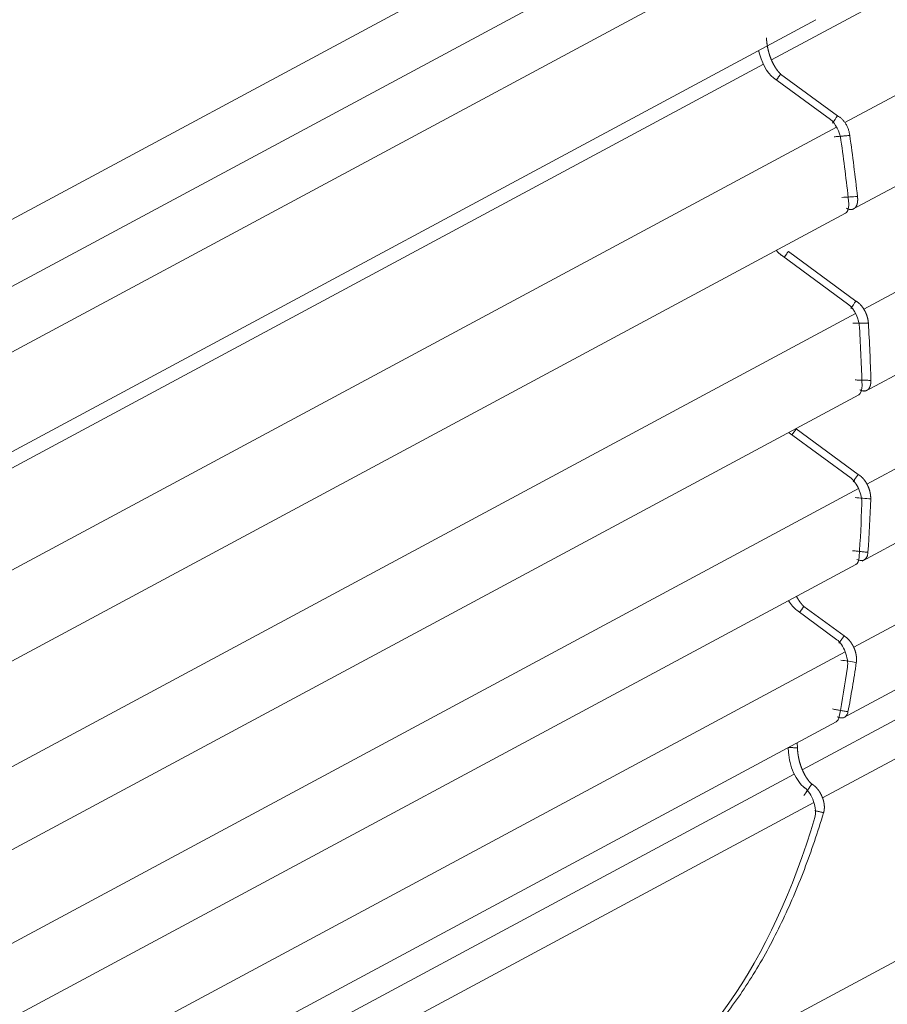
# Model space of a CAD drawing. Header units: millimetres. Extents: x 25069 to 61396, y 8621 to 21558.
# Tile 92 of 256: x 29393 to 29441, y 15512 to 15566. Entities that reach past the tile are written whole.
import ezdxf

# ---------------------------------------------------------------- set-up
doc = ezdxf.new("R2010")
doc.units = ezdxf.units.MM
doc.layers.add('9', color=7, linetype='Continuous')

msp = doc.modelspace()

# ---------------------------------------------------------------- linework, layer by layer
at = {"layer": '9', "color": 7, "linetype": 'Continuous', "lineweight": 13}
for p, q in [((29434.234, 15563.358), (29477.18, 15586.421)), ((29438.242, 15559.945), (29479.774, 15582.249)), ((29433.372, 15572.801), (29359.637, 15533.205)), ((29439.276, 15549.768), (29481.241, 15572.304)), ((29367.313, 15533.744), (29435.835, 15570.541)), ((29433.794, 15563.122), (29359.649, 15523.306)), ((29439.446, 15540.228), (29481.362, 15562.737)), ((29369.781, 15523.182), (29437.787, 15559.701)), ((29438.724, 15531.326), (29480.317, 15553.662)), ((29371.026, 15513.118), (29438.825, 15549.526)), ((29435.92, 15524.64), (29478.42, 15547.462)), ((29437.022, 15523.114), (29477.544, 15544.874)), ((29371.392, 15503.682), (29438.988, 15539.981)), ((29370.321, 15494.594), (29438.258, 15531.076)), ((29362.915, 15485.435), (29435.481, 15524.404)), ((29368.008, 15486.052), (29436.549, 15522.859))]:
    msp.add_line(p, q, dxfattribs=at)
at = {"layer": '9', "color": 7, "linetype": 'Continuous', "lineweight": 18}
for p, q in [((29438.644, 15555.197), (29480.359, 15577.598)), ((29365.013, 15539.754), (29434.059, 15576.832)), ((29439.371, 15545.302), (29481.18, 15567.754)), ((29368.347, 15528.871), (29436.658, 15565.555)), ((29437.46, 15560.105), (29434.353, 15562.386)), ((29434.737, 15562.592), (29437.844, 15560.311)), ((29439.181, 15536.03), (29480.828, 15558.394)), ((29370.367, 15518.531), (29438.274, 15554.998)), ((29438.46, 15550.001), (29434.775, 15552.706)), ((29435.158, 15552.912), (29438.844, 15550.207)), ((29438.147, 15527.467), (29479.251, 15549.54)), ((29371.187, 15508.687), (29438.994, 15545.1)), ((29438.584, 15540.54), (29435.196, 15543.027)), ((29435.58, 15543.233), (29438.968, 15540.746)), ((29370.835, 15499.327), (29438.837, 15535.845)), ((29437.811, 15531.737), (29435.618, 15533.347)), ((29436.002, 15533.553), (29438.195, 15531.944)), ((29369.258, 15490.473), (29437.765, 15527.262)), ((29435.167, 15525.586), (29435.155, 15525.861)), ((29435.638, 15526.12), (29435.65, 15525.845)), ((29436.056, 15523.656), (29436.04, 15523.668)), ((29425.623, 15505.95), (29454.402, 15521.404))]:
    msp.add_line(p, q, dxfattribs=at)
for centre, major_axis, start_param, end_param in [((29434.295, 15563.706), (-0.496, 1.432), 1.295647, 2.559917), ((29437.498, 15559.225), (-0.331, 0.954), 4.3004, 5.701509), ((29397.534, 15577.698), (-25.3, 73.017), 4.253538, 4.3004), ((29437.913, 15555.939), (-0.331, 0.954), 3.21437, 4.253538), ((29434.717, 15554.026), (-0.496, 1.432), 2.226908, 2.559917), ((29438.499, 15549.121), (-0.331, 0.954), 4.153894, 5.701509), ((29397.534, 15577.698), (-25.3, 73.017), 4.107532, 4.153894), ((29438.633, 15546.041), (-0.331, 0.954), 3.214364, 4.107532), ((29438.622, 15539.66), (-0.331, 0.954), 4.007888, 5.701509), ((29397.534, 15577.698), (-25.3, 73.017), 3.961026, 4.007888), ((29438.476, 15536.786), (-0.331, 0.954), 3.214365, 3.961026), ((29435.561, 15534.667), (-0.496, 1.432), 1.992172, 2.559917), ((29437.849, 15530.858), (-0.331, 0.954), 3.859176, 5.701509), ((29397.534, 15577.698), (-25.3, 73.017), 3.81071, 3.859176), ((29437.404, 15528.203), (-0.331, 0.954), 3.214356, 3.81071), ((29435.982, 15524.987), (-0.496, 1.432), 0.98912, 2.559917), ((29436.094, 15522.776), (-0.331, 0.954), 3.703971, 5.701509), ((29397.534, 15577.698), (-25.3, 73.017), 3.214351, 3.703971)]:
    msp.add_ellipse(centre, major_axis=major_axis, ratio=0.453804, start_param=start_param, end_param=end_param, dxfattribs=at)
for points, knots in [([(29433.963, 15564.564), (29433.963, 15564.558), (29433.964, 15564.548), (29433.965, 15564.533), (29433.966, 15564.517), (29433.967, 15564.501), (29433.968, 15564.484), (29433.969, 15564.468), (29433.97, 15564.451), (29433.972, 15564.434), (29433.973, 15564.417), (29433.975, 15564.399), (29433.976, 15564.382), (29433.978, 15564.364), (29433.98, 15564.346), (29433.982, 15564.327), (29433.984, 15564.309), (29433.987, 15564.29), (29433.989, 15564.271), (29433.992, 15564.252), (29433.994, 15564.232), (29433.997, 15564.213), (29434, 15564.193), (29434.003, 15564.173), (29434.006, 15564.153), (29434.01, 15564.132), (29434.013, 15564.112), (29434.017, 15564.091), (29434.021, 15564.07), (29434.025, 15564.049), (29434.029, 15564.027), (29434.034, 15564.006), (29434.038, 15563.984), (29434.043, 15563.962), (29434.048, 15563.94), (29434.053, 15563.918), (29434.058, 15563.896), (29434.064, 15563.874), (29434.069, 15563.851), (29434.075, 15563.829), (29434.081, 15563.806), (29434.087, 15563.783), (29434.094, 15563.76), (29434.1, 15563.737), (29434.107, 15563.714), (29434.114, 15563.69), (29434.121, 15563.667), (29434.129, 15563.643), (29434.136, 15563.62), (29434.144, 15563.596), (29434.152, 15563.573), (29434.16, 15563.549), (29434.169, 15563.525), (29434.178, 15563.502), (29434.186, 15563.478), (29434.195, 15563.454), (29434.205, 15563.43), (29434.214, 15563.407), (29434.224, 15563.383), (29434.234, 15563.359), (29434.244, 15563.336), (29434.254, 15563.312), (29434.265, 15563.288), (29434.276, 15563.265), (29434.287, 15563.242), (29434.298, 15563.218), (29434.309, 15563.195), (29434.321, 15563.172), (29434.332, 15563.149), (29434.344, 15563.126), (29434.356, 15563.104), (29434.369, 15563.081), (29434.381, 15563.059), (29434.394, 15563.037), (29434.407, 15563.015), (29434.42, 15562.993), (29434.433, 15562.971), (29434.446, 15562.95), (29434.46, 15562.929), (29434.473, 15562.908), (29434.487, 15562.888), (29434.501, 15562.867), (29434.515, 15562.847), (29434.529, 15562.828), (29434.543, 15562.808), (29434.558, 15562.789), (29434.572, 15562.771), (29434.587, 15562.752), (29434.602, 15562.734), (29434.616, 15562.717), (29434.631, 15562.7), (29434.646, 15562.683), (29434.661, 15562.666), (29434.676, 15562.651), (29434.691, 15562.635), (29434.706, 15562.62), (29434.721, 15562.606), (29434.732, 15562.596), (29434.737, 15562.592)], [0, 0, 0, 0, 0.007186, 0.014433, 0.021742, 0.029113, 0.036546, 0.044042, 0.0516, 0.059222, 0.066907, 0.074656, 0.082469, 0.090346, 0.098288, 0.106295, 0.114366, 0.122504, 0.130707, 0.138975, 0.14731, 0.155711, 0.164179, 0.172713, 0.181315, 0.189983, 0.198719, 0.207523, 0.216394, 0.225334, 0.234341, 0.243417, 0.252561, 0.261774, 0.271056, 0.280407, 0.289827, 0.299317, 0.308876, 0.318504, 0.328202, 0.337971, 0.347809, 0.357718, 0.367697, 0.377746, 0.387866, 0.398057, 0.408319, 0.418651, 0.429055, 0.43953, 0.450076, 0.460694, 0.471384, 0.482145, 0.492977, 0.503882, 0.514859, 0.525908, 0.537029, 0.548222, 0.559487, 0.570826, 0.582236, 0.59372, 0.605276, 0.616904, 0.628606, 0.640381, 0.652229, 0.66415, 0.676144, 0.688212, 0.700352, 0.712567, 0.724855, 0.737216, 0.749651, 0.76216, 0.774743, 0.787399, 0.80013, 0.812934, 0.825813, 0.838765, 0.851792, 0.864893, 0.878069, 0.891318, 0.904643, 0.918041, 0.931514, 0.945062, 0.958685, 0.972382, 0.986153, 1, 1, 1, 1]), ([(29437.844, 15560.311), (29437.883, 15560.292), (29437.922, 15560.268), (29437.999, 15560.212), (29438.038, 15560.179), (29438.112, 15560.107), (29438.148, 15560.068), (29438.217, 15559.982), (29438.25, 15559.936), (29438.31, 15559.839), (29438.339, 15559.789), (29438.39, 15559.684), (29438.412, 15559.629), (29438.451, 15559.519), (29438.468, 15559.463), (29438.494, 15559.351), (29438.503, 15559.294), (29438.509, 15559.239)], [0, 0, 0, 0, 0.125, 0.125, 0.25, 0.25, 0.375, 0.375, 0.5, 0.5, 0.625, 0.625, 0.75, 0.75, 0.875, 0.875, 1, 1, 1, 1]), ([(29438.93, 15555.91), (29438.93, 15555.907), (29438.931, 15555.902), (29438.932, 15555.893), (29438.933, 15555.885), (29438.934, 15555.876), (29438.935, 15555.868), (29438.936, 15555.859), (29438.936, 15555.85), (29438.937, 15555.842), (29438.938, 15555.833), (29438.938, 15555.825), (29438.939, 15555.816), (29438.939, 15555.807), (29438.94, 15555.798), (29438.94, 15555.79), (29438.94, 15555.781), (29438.941, 15555.772), (29438.941, 15555.764), (29438.941, 15555.755), (29438.941, 15555.746), (29438.941, 15555.737), (29438.941, 15555.728), (29438.941, 15555.72), (29438.941, 15555.711), (29438.94, 15555.702), (29438.94, 15555.693), (29438.939, 15555.685), (29438.939, 15555.676), (29438.938, 15555.667), (29438.938, 15555.658), (29438.937, 15555.65), (29438.936, 15555.641), (29438.935, 15555.632), (29438.934, 15555.624), (29438.933, 15555.615), (29438.932, 15555.606), (29438.931, 15555.598), (29438.93, 15555.589), (29438.928, 15555.581), (29438.927, 15555.572), (29438.925, 15555.564), (29438.924, 15555.555), (29438.922, 15555.547), (29438.92, 15555.539), (29438.918, 15555.53), (29438.916, 15555.522), (29438.914, 15555.514), (29438.912, 15555.505), (29438.909, 15555.497), (29438.907, 15555.489), (29438.904, 15555.481), (29438.902, 15555.473), (29438.899, 15555.465), (29438.896, 15555.458), (29438.893, 15555.45), (29438.89, 15555.442), (29438.887, 15555.434), (29438.884, 15555.427), (29438.881, 15555.419), (29438.877, 15555.412), (29438.874, 15555.405), (29438.87, 15555.397), (29438.866, 15555.39), (29438.862, 15555.383), (29438.858, 15555.376), (29438.854, 15555.369), (29438.85, 15555.362), (29438.846, 15555.356), (29438.841, 15555.349), (29438.837, 15555.342), (29438.832, 15555.336), (29438.827, 15555.33), (29438.822, 15555.324), (29438.817, 15555.318), (29438.812, 15555.312), (29438.807, 15555.306), (29438.802, 15555.3), (29438.796, 15555.295), (29438.791, 15555.289), (29438.785, 15555.284), (29438.779, 15555.279), (29438.773, 15555.274), (29438.767, 15555.269), (29438.761, 15555.264), (29438.755, 15555.259), (29438.748, 15555.255), (29438.742, 15555.251), (29438.735, 15555.247), (29438.729, 15555.243), (29438.722, 15555.239), (29438.715, 15555.235), (29438.708, 15555.232), (29438.701, 15555.228), (29438.693, 15555.225), (29438.686, 15555.222), (29438.678, 15555.219), (29438.671, 15555.217), (29438.663, 15555.214), (29438.655, 15555.212), (29438.647, 15555.21), (29438.639, 15555.208), (29438.631, 15555.207), (29438.623, 15555.205), (29438.615, 15555.204), (29438.606, 15555.203), (29438.598, 15555.202), (29438.589, 15555.201), (29438.58, 15555.201), (29438.571, 15555.201), (29438.562, 15555.201), (29438.553, 15555.201), (29438.544, 15555.201), (29438.535, 15555.202), (29438.526, 15555.203), (29438.516, 15555.204), (29438.507, 15555.205), (29438.497, 15555.207), (29438.488, 15555.209), (29438.478, 15555.211), (29438.468, 15555.213), (29438.458, 15555.216), (29438.448, 15555.218), (29438.438, 15555.221), (29438.428, 15555.225), (29438.418, 15555.228), (29438.408, 15555.232), (29438.398, 15555.236), (29438.387, 15555.24), (29438.377, 15555.245), (29438.366, 15555.25), (29438.356, 15555.255), (29438.345, 15555.26), (29438.338, 15555.264), (29438.335, 15555.266)], [0, 0, 0, 0, 0.00544, 0.010911, 0.016415, 0.021951, 0.027519, 0.033119, 0.038751, 0.044415, 0.050112, 0.055841, 0.061602, 0.067395, 0.073221, 0.079079, 0.084969, 0.090892, 0.096847, 0.102834, 0.108853, 0.114905, 0.12099, 0.127106, 0.133256, 0.139437, 0.145651, 0.151898, 0.158177, 0.164488, 0.170832, 0.177208, 0.183617, 0.190059, 0.196533, 0.20304, 0.209579, 0.216151, 0.222755, 0.229392, 0.236062, 0.242764, 0.249499, 0.256266, 0.263066, 0.269899, 0.276764, 0.283663, 0.290593, 0.297557, 0.304553, 0.311582, 0.318644, 0.325739, 0.332866, 0.340026, 0.347218, 0.354444, 0.361702, 0.368993, 0.376317, 0.383674, 0.391064, 0.398486, 0.405941, 0.413429, 0.42095, 0.428504, 0.43609, 0.44371, 0.451362, 0.459047, 0.466766, 0.474517, 0.482301, 0.490117, 0.497967, 0.50585, 0.513765, 0.521714, 0.529695, 0.53771, 0.545757, 0.553838, 0.561951, 0.570097, 0.578277, 0.586489, 0.594734, 0.603012, 0.611324, 0.619668, 0.628045, 0.636456, 0.644899, 0.653375, 0.661885, 0.670427, 0.679003, 0.687611, 0.696253, 0.704928, 0.713635, 0.722376, 0.73115, 0.739957, 0.748797, 0.75767, 0.766576, 0.775516, 0.784488, 0.793494, 0.802532, 0.811604, 0.820709, 0.829847, 0.839018, 0.848222, 0.85746, 0.86673, 0.876034, 0.885371, 0.894741, 0.904144, 0.91358, 0.92305, 0.932552, 0.942088, 0.951657, 0.961259, 0.970895, 0.980563, 0.990265, 1, 1, 1, 1]), ([(29438.844, 15550.207), (29438.85, 15550.204), (29438.861, 15550.198), (29438.878, 15550.187), (29438.895, 15550.177), (29438.912, 15550.166), (29438.929, 15550.154), (29438.945, 15550.142), (29438.962, 15550.13), (29438.978, 15550.117), (29438.994, 15550.103), (29439.01, 15550.09), (29439.026, 15550.075), (29439.042, 15550.061), (29439.057, 15550.046), (29439.073, 15550.031), (29439.088, 15550.015), (29439.102, 15549.999), (29439.117, 15549.983), (29439.131, 15549.967), (29439.145, 15549.95), (29439.159, 15549.933), (29439.173, 15549.916), (29439.186, 15549.899), (29439.199, 15549.881), (29439.212, 15549.864), (29439.225, 15549.846), (29439.237, 15549.828), (29439.249, 15549.81), (29439.261, 15549.792), (29439.272, 15549.774), (29439.284, 15549.755), (29439.295, 15549.737), (29439.305, 15549.718), (29439.316, 15549.7), (29439.326, 15549.681), (29439.335, 15549.662), (29439.345, 15549.644), (29439.354, 15549.625), (29439.363, 15549.607), (29439.372, 15549.588), (29439.38, 15549.57), (29439.388, 15549.551), (29439.396, 15549.533), (29439.404, 15549.514), (29439.411, 15549.496), (29439.418, 15549.478), (29439.425, 15549.46), (29439.432, 15549.442), (29439.438, 15549.424), (29439.444, 15549.406), (29439.45, 15549.388), (29439.455, 15549.371), (29439.46, 15549.353), (29439.466, 15549.336), (29439.47, 15549.319), (29439.475, 15549.302), (29439.479, 15549.285), (29439.483, 15549.268), (29439.487, 15549.252), (29439.491, 15549.236), (29439.494, 15549.22), (29439.498, 15549.204), (29439.501, 15549.188), (29439.504, 15549.172), (29439.506, 15549.157), (29439.509, 15549.142), (29439.511, 15549.127), (29439.513, 15549.112), (29439.515, 15549.098), (29439.517, 15549.083), (29439.518, 15549.069), (29439.52, 15549.055), (29439.521, 15549.042), (29439.522, 15549.028), (29439.523, 15549.015), (29439.524, 15549.006), (29439.524, 15549.002)], [0, 0, 0, 0, 0.017255, 0.034404, 0.051446, 0.068382, 0.085211, 0.101934, 0.11855, 0.13506, 0.151463, 0.16776, 0.183951, 0.200035, 0.216013, 0.231885, 0.24765, 0.263309, 0.278862, 0.294309, 0.309649, 0.324883, 0.340011, 0.355032, 0.369948, 0.384757, 0.399461, 0.414058, 0.428549, 0.442934, 0.457213, 0.471386, 0.485453, 0.499414, 0.51327, 0.527019, 0.540662, 0.5542, 0.567632, 0.580958, 0.594178, 0.607293, 0.620302, 0.633205, 0.646002, 0.658694, 0.671281, 0.683761, 0.696137, 0.708407, 0.720571, 0.73263, 0.744584, 0.756433, 0.768176, 0.779814, 0.791347, 0.802774, 0.814097, 0.825315, 0.836427, 0.847435, 0.858338, 0.869136, 0.879829, 0.890418, 0.900902, 0.911281, 0.921556, 0.931726, 0.941792, 0.951754, 0.961611, 0.971365, 0.981014, 0.990559, 1, 1, 1, 1]), ([(29439.66, 15545.881), (29439.66, 15545.879), (29439.66, 15545.874), (29439.661, 15545.867), (29439.661, 15545.859), (29439.661, 15545.852), (29439.661, 15545.845), (29439.661, 15545.837), (29439.66, 15545.83), (29439.66, 15545.823), (29439.66, 15545.815), (29439.66, 15545.808), (29439.66, 15545.801), (29439.659, 15545.793), (29439.659, 15545.786), (29439.658, 15545.779), (29439.658, 15545.771), (29439.657, 15545.764), (29439.657, 15545.756), (29439.656, 15545.749), (29439.655, 15545.742), (29439.655, 15545.734), (29439.654, 15545.727), (29439.653, 15545.719), (29439.652, 15545.712), (29439.651, 15545.705), (29439.65, 15545.697), (29439.649, 15545.69), (29439.648, 15545.683), (29439.646, 15545.675), (29439.645, 15545.668), (29439.644, 15545.661), (29439.642, 15545.653), (29439.641, 15545.646), (29439.639, 15545.639), (29439.637, 15545.632), (29439.636, 15545.625), (29439.634, 15545.617), (29439.632, 15545.61), (29439.63, 15545.603), (29439.628, 15545.596), (29439.626, 15545.589), (29439.623, 15545.582), (29439.621, 15545.575), (29439.619, 15545.568), (29439.616, 15545.561), (29439.614, 15545.555), (29439.611, 15545.548), (29439.609, 15545.541), (29439.606, 15545.534), (29439.603, 15545.528), (29439.6, 15545.521), (29439.597, 15545.515), (29439.594, 15545.508), (29439.591, 15545.502), (29439.588, 15545.495), (29439.584, 15545.489), (29439.581, 15545.483), (29439.577, 15545.477), (29439.574, 15545.471), (29439.57, 15545.465), (29439.566, 15545.459), (29439.562, 15545.453), (29439.558, 15545.447), (29439.554, 15545.441), (29439.55, 15545.436), (29439.546, 15545.43), (29439.541, 15545.425), (29439.537, 15545.419), (29439.532, 15545.414), (29439.528, 15545.409), (29439.523, 15545.404), (29439.518, 15545.398), (29439.513, 15545.394), (29439.508, 15545.389), (29439.503, 15545.384), (29439.498, 15545.379), (29439.493, 15545.375), (29439.487, 15545.371), (29439.482, 15545.366), (29439.476, 15545.362), (29439.471, 15545.358), (29439.465, 15545.354), (29439.459, 15545.35), (29439.453, 15545.347), (29439.447, 15545.343), (29439.441, 15545.34), (29439.434, 15545.337), (29439.428, 15545.333), (29439.422, 15545.33), (29439.415, 15545.327), (29439.408, 15545.325), (29439.402, 15545.322), (29439.395, 15545.32), (29439.388, 15545.317), (29439.381, 15545.315), (29439.374, 15545.313), (29439.367, 15545.311), (29439.359, 15545.31), (29439.352, 15545.308), (29439.344, 15545.307), (29439.337, 15545.306), (29439.329, 15545.305), (29439.322, 15545.304), (29439.314, 15545.303), (29439.306, 15545.303), (29439.298, 15545.302), (29439.29, 15545.302), (29439.282, 15545.302), (29439.273, 15545.302), (29439.265, 15545.303), (29439.257, 15545.303), (29439.248, 15545.304), (29439.24, 15545.305), (29439.231, 15545.306), (29439.222, 15545.308), (29439.213, 15545.309), (29439.205, 15545.311), (29439.196, 15545.313), (29439.187, 15545.315), (29439.178, 15545.317), (29439.169, 15545.32), (29439.159, 15545.323), (29439.15, 15545.326), (29439.141, 15545.329), (29439.132, 15545.332), (29439.122, 15545.336), (29439.113, 15545.34), (29439.103, 15545.344), (29439.094, 15545.348), (29439.084, 15545.352), (29439.074, 15545.357), (29439.065, 15545.362), (29439.058, 15545.365), (29439.055, 15545.367)], [0, 0, 0, 0, 0.005352, 0.010737, 0.016155, 0.021607, 0.027093, 0.032613, 0.038166, 0.043752, 0.049372, 0.055026, 0.060714, 0.066435, 0.07219, 0.077979, 0.083801, 0.089658, 0.095547, 0.101471, 0.107429, 0.11342, 0.119445, 0.125504, 0.131596, 0.137723, 0.143883, 0.150077, 0.156305, 0.162567, 0.168862, 0.175192, 0.181555, 0.187953, 0.194384, 0.200849, 0.207348, 0.213881, 0.220448, 0.227049, 0.233684, 0.240353, 0.247056, 0.253793, 0.260564, 0.267368, 0.274207, 0.28108, 0.287987, 0.294928, 0.301903, 0.308912, 0.315955, 0.323032, 0.330143, 0.337288, 0.344467, 0.351681, 0.358928, 0.36621, 0.373525, 0.380875, 0.388259, 0.395677, 0.403129, 0.410615, 0.418136, 0.42569, 0.433279, 0.440902, 0.448559, 0.45625, 0.463975, 0.471735, 0.479528, 0.487356, 0.495218, 0.503114, 0.511045, 0.519009, 0.527008, 0.535041, 0.543108, 0.55121, 0.559346, 0.567516, 0.57572, 0.583958, 0.592231, 0.600538, 0.608879, 0.617254, 0.625664, 0.634108, 0.642586, 0.651098, 0.659645, 0.668226, 0.676841, 0.685491, 0.694175, 0.702893, 0.711645, 0.720432, 0.729253, 0.738109, 0.746998, 0.755922, 0.764881, 0.773873, 0.7829, 0.791961, 0.801057, 0.810187, 0.819351, 0.82855, 0.837783, 0.84705, 0.856352, 0.865688, 0.875058, 0.884463, 0.893902, 0.903375, 0.912883, 0.922425, 0.932002, 0.941613, 0.951258, 0.960938, 0.970652, 0.9804, 0.990183, 1, 1, 1, 1]), ([(29438.968, 15540.746), (29438.974, 15540.743), (29438.986, 15540.736), (29439.005, 15540.725), (29439.023, 15540.713), (29439.041, 15540.701), (29439.06, 15540.688), (29439.078, 15540.675), (29439.096, 15540.661), (29439.113, 15540.647), (29439.131, 15540.632), (29439.148, 15540.616), (29439.165, 15540.601), (29439.182, 15540.584), (29439.199, 15540.568), (29439.215, 15540.55), (29439.232, 15540.533), (29439.248, 15540.515), (29439.263, 15540.497), (29439.279, 15540.479), (29439.294, 15540.46), (29439.308, 15540.441), (29439.323, 15540.422), (29439.337, 15540.402), (29439.351, 15540.382), (29439.365, 15540.362), (29439.378, 15540.342), (29439.391, 15540.322), (29439.404, 15540.302), (29439.416, 15540.281), (29439.428, 15540.261), (29439.439, 15540.24), (29439.451, 15540.219), (29439.462, 15540.198), (29439.472, 15540.178), (29439.483, 15540.157), (29439.492, 15540.136), (29439.502, 15540.115), (29439.511, 15540.094), (29439.52, 15540.073), (29439.529, 15540.053), (29439.537, 15540.032), (29439.545, 15540.011), (29439.553, 15539.991), (29439.56, 15539.97), (29439.567, 15539.95), (29439.574, 15539.93), (29439.58, 15539.91), (29439.586, 15539.89), (29439.592, 15539.87), (29439.597, 15539.85), (29439.602, 15539.831), (29439.607, 15539.811), (29439.612, 15539.792), (29439.616, 15539.773), (29439.62, 15539.755), (29439.623, 15539.736), (29439.627, 15539.718), (29439.63, 15539.7), (29439.633, 15539.682), (29439.636, 15539.664), (29439.638, 15539.647), (29439.64, 15539.63), (29439.642, 15539.613), (29439.644, 15539.596), (29439.645, 15539.579), (29439.647, 15539.563), (29439.648, 15539.547), (29439.649, 15539.532), (29439.649, 15539.516), (29439.65, 15539.501), (29439.65, 15539.486), (29439.65, 15539.471), (29439.65, 15539.457), (29439.65, 15539.443), (29439.649, 15539.429), (29439.649, 15539.42), (29439.649, 15539.415)], [0, 0, 0, 0, 0.017111, 0.034119, 0.051025, 0.067828, 0.084528, 0.101125, 0.11762, 0.134012, 0.150301, 0.166487, 0.182571, 0.198553, 0.214432, 0.230208, 0.245882, 0.261453, 0.276922, 0.292288, 0.307552, 0.322713, 0.337772, 0.352729, 0.367584, 0.382336, 0.396986, 0.411533, 0.425979, 0.440322, 0.454563, 0.468702, 0.482739, 0.496674, 0.510507, 0.524238, 0.537867, 0.551394, 0.56482, 0.578143, 0.591365, 0.604485, 0.617503, 0.63042, 0.643235, 0.655949, 0.668561, 0.681071, 0.69348, 0.705788, 0.717994, 0.730099, 0.742103, 0.754006, 0.765808, 0.777508, 0.789108, 0.800607, 0.812005, 0.823302, 0.834498, 0.845594, 0.856589, 0.867483, 0.878277, 0.888971, 0.899564, 0.910057, 0.92045, 0.930743, 0.940936, 0.951029, 0.961023, 0.970916, 0.98071, 0.990405, 1, 1, 1, 1]), ([(29439.5, 15536.503), (29439.499, 15536.457), (29439.493, 15536.414), (29439.476, 15536.332), (29439.464, 15536.295), (29439.432, 15536.227), (29439.413, 15536.196), (29439.369, 15536.144), (29439.344, 15536.121), (29439.289, 15536.086), (29439.259, 15536.072), (29439.195, 15536.055), (29439.16, 15536.051), (29439.089, 15536.052), (29439.052, 15536.058), (29438.976, 15536.078), (29438.937, 15536.093), (29438.898, 15536.112)], [0, 0, 0, 0, 0.125, 0.125, 0.25, 0.25, 0.375, 0.375, 0.5, 0.5, 0.625, 0.625, 0.75, 0.75, 0.875, 0.875, 1, 1, 1, 1]), ([(29435.601, 15534.104), (29435.604, 15534.098), (29435.611, 15534.085), (29435.622, 15534.065), (29435.634, 15534.043), (29435.647, 15534.02), (29435.659, 15533.998), (29435.672, 15533.976), (29435.685, 15533.954), (29435.698, 15533.933), (29435.711, 15533.911), (29435.725, 15533.89), (29435.739, 15533.87), (29435.752, 15533.849), (29435.766, 15533.829), (29435.78, 15533.809), (29435.794, 15533.789), (29435.809, 15533.77), (29435.823, 15533.751), (29435.838, 15533.732), (29435.852, 15533.714), (29435.867, 15533.696), (29435.882, 15533.678), (29435.897, 15533.661), (29435.912, 15533.644), (29435.927, 15533.628), (29435.942, 15533.612), (29435.957, 15533.597), (29435.972, 15533.582), (29435.987, 15533.567), (29435.997, 15533.558), (29436.002, 15533.553)], [0, 0, 0, 0, 0.022152, 0.054367, 0.086782, 0.119396, 0.152209, 0.185221, 0.218434, 0.251846, 0.285458, 0.319271, 0.353284, 0.387498, 0.421913, 0.456528, 0.491345, 0.526363, 0.561583, 0.597005, 0.632628, 0.668454, 0.704482, 0.740712, 0.777144, 0.813779, 0.850617, 0.887658, 0.924902, 0.962349, 1, 1, 1, 1]), ([(29438.195, 15531.944), (29438.201, 15531.94), (29438.212, 15531.934), (29438.23, 15531.924), (29438.248, 15531.913), (29438.265, 15531.901), (29438.282, 15531.889), (29438.3, 15531.876), (29438.317, 15531.863), (29438.334, 15531.85), (29438.351, 15531.836), (29438.367, 15531.821), (29438.384, 15531.806), (29438.4, 15531.791), (29438.416, 15531.775), (29438.432, 15531.759), (29438.448, 15531.742), (29438.463, 15531.726), (29438.479, 15531.708), (29438.494, 15531.691), (29438.508, 15531.673), (29438.523, 15531.655), (29438.537, 15531.637), (29438.551, 15531.618), (29438.565, 15531.599), (29438.578, 15531.58), (29438.592, 15531.561), (29438.604, 15531.542), (29438.617, 15531.522), (29438.629, 15531.502), (29438.641, 15531.483), (29438.653, 15531.463), (29438.664, 15531.442), (29438.676, 15531.422), (29438.686, 15531.402), (29438.697, 15531.382), (29438.707, 15531.361), (29438.717, 15531.341), (29438.726, 15531.321), (29438.736, 15531.3), (29438.745, 15531.28), (29438.753, 15531.259), (29438.761, 15531.239), (29438.769, 15531.219), (29438.777, 15531.198), (29438.784, 15531.178), (29438.792, 15531.158), (29438.798, 15531.138), (29438.805, 15531.118), (29438.811, 15531.098), (29438.817, 15531.078), (29438.822, 15531.059), (29438.828, 15531.039), (29438.833, 15531.02), (29438.837, 15531.001), (29438.842, 15530.982), (29438.846, 15530.963), (29438.85, 15530.944), (29438.853, 15530.925), (29438.857, 15530.907), (29438.86, 15530.889), (29438.863, 15530.871), (29438.865, 15530.853), (29438.867, 15530.835), (29438.869, 15530.818), (29438.871, 15530.801), (29438.873, 15530.784), (29438.874, 15530.767), (29438.875, 15530.751), (29438.876, 15530.734), (29438.877, 15530.718), (29438.877, 15530.702), (29438.878, 15530.687), (29438.878, 15530.671), (29438.878, 15530.656), (29438.877, 15530.642), (29438.877, 15530.627), (29438.876, 15530.613), (29438.875, 15530.598), (29438.874, 15530.585), (29438.873, 15530.571), (29438.872, 15530.558), (29438.87, 15530.544), (29438.869, 15530.532), (29438.867, 15530.519), (29438.865, 15530.507), (29438.864, 15530.499), (29438.863, 15530.495)], [0, 0, 0, 0, 0.014946, 0.029815, 0.044608, 0.059325, 0.073965, 0.088529, 0.103016, 0.117427, 0.131762, 0.14602, 0.160202, 0.174308, 0.188337, 0.202291, 0.216168, 0.229969, 0.243693, 0.257342, 0.270915, 0.284411, 0.297831, 0.311175, 0.324444, 0.337636, 0.350752, 0.363792, 0.376757, 0.389645, 0.402458, 0.415194, 0.427855, 0.44044, 0.45295, 0.465383, 0.477741, 0.490023, 0.50223, 0.514361, 0.526417, 0.538396, 0.550301, 0.56213, 0.573883, 0.585561, 0.597164, 0.608691, 0.620143, 0.63152, 0.642822, 0.654048, 0.6652, 0.676276, 0.687277, 0.698203, 0.709054, 0.719831, 0.730532, 0.741159, 0.751711, 0.762188, 0.77259, 0.782918, 0.793171, 0.80335, 0.813454, 0.823484, 0.83344, 0.843321, 0.853128, 0.862861, 0.872519, 0.882104, 0.891615, 0.901052, 0.910415, 0.919704, 0.928919, 0.938061, 0.94713, 0.956125, 0.965046, 0.973894, 0.982669, 0.991371, 1, 1, 1, 1]), ([(29438.41, 15527.804), (29438.397, 15527.731), (29438.372, 15527.666), (29438.302, 15527.563), (29438.257, 15527.523), (29438.152, 15527.474), (29438.092, 15527.464), (29437.964, 15527.474), (29437.895, 15527.494), (29437.826, 15527.529)], [0, 0, 0, 0, 0.25, 0.25, 0.5, 0.5, 0.75, 0.75, 1, 1, 1, 1]), ([(29435.65, 15525.845), (29435.65, 15525.84), (29435.651, 15525.83), (29435.652, 15525.815), (29435.653, 15525.8), (29435.654, 15525.784), (29435.655, 15525.768), (29435.656, 15525.752), (29435.657, 15525.735), (29435.659, 15525.718), (29435.66, 15525.701), (29435.662, 15525.684), (29435.663, 15525.667), (29435.665, 15525.649), (29435.667, 15525.631), (29435.669, 15525.613), (29435.671, 15525.595), (29435.673, 15525.576), (29435.675, 15525.557), (29435.678, 15525.538), (29435.68, 15525.519), (29435.683, 15525.5), (29435.686, 15525.48), (29435.689, 15525.46), (29435.692, 15525.44), (29435.695, 15525.42), (29435.699, 15525.399), (29435.702, 15525.378), (29435.706, 15525.357), (29435.71, 15525.336), (29435.714, 15525.315), (29435.719, 15525.294), (29435.723, 15525.272), (29435.728, 15525.25), (29435.732, 15525.228), (29435.737, 15525.206), (29435.743, 15525.184), (29435.748, 15525.161), (29435.754, 15525.139), (29435.759, 15525.116), (29435.765, 15525.093), (29435.771, 15525.07), (29435.778, 15525.047), (29435.784, 15525.024), (29435.791, 15525.001), (29435.798, 15524.977), (29435.805, 15524.954), (29435.813, 15524.93), (29435.82, 15524.906), (29435.828, 15524.883), (29435.836, 15524.859), (29435.844, 15524.835), (29435.853, 15524.811), (29435.862, 15524.787), (29435.87, 15524.763), (29435.88, 15524.739), (29435.889, 15524.715), (29435.898, 15524.691), (29435.908, 15524.667), (29435.918, 15524.643), (29435.928, 15524.619), (29435.939, 15524.596), (29435.95, 15524.572), (29435.96, 15524.548), (29435.971, 15524.524), (29435.983, 15524.501), (29435.994, 15524.477), (29436.006, 15524.454), (29436.018, 15524.431), (29436.03, 15524.408), (29436.042, 15524.385), (29436.055, 15524.362), (29436.068, 15524.339), (29436.08, 15524.317), (29436.094, 15524.294), (29436.107, 15524.272), (29436.12, 15524.251), (29436.134, 15524.229), (29436.148, 15524.208), (29436.161, 15524.187), (29436.176, 15524.166), (29436.19, 15524.145), (29436.204, 15524.125), (29436.219, 15524.105), (29436.233, 15524.086), (29436.248, 15524.066), (29436.263, 15524.048), (29436.278, 15524.029), (29436.293, 15524.011), (29436.308, 15523.993), (29436.324, 15523.976), (29436.339, 15523.959), (29436.354, 15523.943), (29436.37, 15523.927), (29436.385, 15523.911), (29436.401, 15523.896), (29436.416, 15523.882), (29436.427, 15523.872), (29436.432, 15523.868)], [0, 0, 0, 0, 0.006991, 0.014047, 0.021169, 0.028357, 0.035612, 0.042933, 0.050321, 0.057777, 0.065301, 0.072892, 0.080552, 0.08828, 0.096077, 0.103943, 0.111878, 0.119883, 0.127958, 0.136103, 0.144318, 0.152603, 0.16096, 0.169387, 0.177886, 0.186455, 0.195097, 0.20381, 0.212595, 0.221453, 0.230382, 0.239384, 0.248459, 0.257607, 0.266827, 0.276121, 0.285488, 0.294929, 0.304443, 0.314031, 0.323692, 0.333428, 0.343238, 0.353123, 0.363081, 0.373115, 0.383223, 0.393406, 0.403663, 0.413996, 0.424404, 0.434887, 0.445446, 0.45608, 0.46679, 0.477575, 0.488436, 0.499373, 0.510386, 0.521476, 0.532641, 0.543882, 0.5552, 0.566595, 0.578066, 0.589613, 0.601237, 0.612938, 0.624716, 0.63657, 0.648502, 0.660511, 0.672597, 0.68476, 0.697, 0.709318, 0.721713, 0.734186, 0.746736, 0.759363, 0.772069, 0.784852, 0.797713, 0.810652, 0.823668, 0.836763, 0.849936, 0.863187, 0.876516, 0.889923, 0.903408, 0.916972, 0.930614, 0.944334, 0.958133, 0.97201, 0.985966, 1, 1, 1, 1]), ([(29436.432, 15523.868), (29436.435, 15523.866), (29436.442, 15523.862), (29436.453, 15523.856), (29436.463, 15523.85), (29436.474, 15523.844), (29436.484, 15523.837), (29436.495, 15523.83), (29436.505, 15523.823), (29436.516, 15523.816), (29436.526, 15523.809), (29436.537, 15523.801), (29436.547, 15523.793), (29436.557, 15523.786), (29436.568, 15523.777), (29436.578, 15523.769), (29436.588, 15523.761), (29436.598, 15523.752), (29436.608, 15523.743), (29436.618, 15523.734), (29436.628, 15523.725), (29436.638, 15523.715), (29436.648, 15523.706), (29436.658, 15523.696), (29436.668, 15523.686), (29436.677, 15523.676), (29436.687, 15523.666), (29436.696, 15523.656), (29436.706, 15523.646), (29436.715, 15523.635), (29436.725, 15523.625), (29436.734, 15523.614), (29436.743, 15523.603), (29436.752, 15523.592), (29436.761, 15523.581), (29436.77, 15523.569), (29436.779, 15523.558), (29436.787, 15523.547), (29436.796, 15523.535), (29436.805, 15523.523), (29436.813, 15523.512), (29436.821, 15523.5), (29436.83, 15523.488), (29436.838, 15523.476), (29436.846, 15523.464), (29436.854, 15523.452), (29436.861, 15523.439), (29436.869, 15523.427), (29436.877, 15523.415), (29436.884, 15523.402), (29436.892, 15523.39), (29436.899, 15523.377), (29436.906, 15523.365), (29436.913, 15523.352), (29436.92, 15523.339), (29436.927, 15523.326), (29436.934, 15523.314), (29436.94, 15523.301), (29436.947, 15523.288), (29436.953, 15523.275), (29436.959, 15523.262), (29436.965, 15523.249), (29436.971, 15523.236), (29436.977, 15523.223), (29436.983, 15523.21), (29436.989, 15523.197), (29436.994, 15523.184), (29437, 15523.171), (29437.005, 15523.158), (29437.01, 15523.145), (29437.015, 15523.132), (29437.02, 15523.119), (29437.025, 15523.106), (29437.03, 15523.093), (29437.034, 15523.08), (29437.039, 15523.067), (29437.043, 15523.054), (29437.047, 15523.042), (29437.052, 15523.029), (29437.056, 15523.016), (29437.059, 15523.003), (29437.063, 15522.99), (29437.067, 15522.977), (29437.07, 15522.965), (29437.074, 15522.952), (29437.077, 15522.939), (29437.08, 15522.927), (29437.083, 15522.914), (29437.086, 15522.902), (29437.089, 15522.889), (29437.092, 15522.877), (29437.094, 15522.864), (29437.097, 15522.852), (29437.099, 15522.84), (29437.101, 15522.828), (29437.103, 15522.815), (29437.105, 15522.803), (29437.107, 15522.791), (29437.109, 15522.779), (29437.111, 15522.767), (29437.112, 15522.756), (29437.114, 15522.744), (29437.115, 15522.732), (29437.116, 15522.721), (29437.117, 15522.709), (29437.118, 15522.698), (29437.119, 15522.686), (29437.12, 15522.675), (29437.121, 15522.664), (29437.121, 15522.653), (29437.122, 15522.642), (29437.122, 15522.631), (29437.123, 15522.62), (29437.123, 15522.609), (29437.123, 15522.599), (29437.123, 15522.588), (29437.123, 15522.578), (29437.123, 15522.567), (29437.122, 15522.557), (29437.122, 15522.547), (29437.122, 15522.537), (29437.121, 15522.527), (29437.12, 15522.517), (29437.12, 15522.507), (29437.119, 15522.497), (29437.118, 15522.488), (29437.117, 15522.478), (29437.116, 15522.469), (29437.115, 15522.46), (29437.114, 15522.45), (29437.112, 15522.441), (29437.111, 15522.432), (29437.11, 15522.423), (29437.108, 15522.415), (29437.106, 15522.406), (29437.105, 15522.397), (29437.103, 15522.389), (29437.101, 15522.381), (29437.099, 15522.372), (29437.097, 15522.364), (29437.095, 15522.356), (29437.093, 15522.348), (29437.091, 15522.34), (29437.089, 15522.333), (29437.087, 15522.325), (29437.084, 15522.318), (29437.082, 15522.31), (29437.08, 15522.306), (29437.079, 15522.303)], [0, 0, 0, 0, 0.008281, 0.016542, 0.024782, 0.033003, 0.041204, 0.049384, 0.057544, 0.065684, 0.073804, 0.081904, 0.089984, 0.098044, 0.106084, 0.114104, 0.122103, 0.130083, 0.138043, 0.145982, 0.153902, 0.161801, 0.169681, 0.17754, 0.18538, 0.193199, 0.200999, 0.208778, 0.216538, 0.224277, 0.231997, 0.239697, 0.247377, 0.255036, 0.262676, 0.270296, 0.277896, 0.285477, 0.293037, 0.300577, 0.308098, 0.315598, 0.323079, 0.33054, 0.337981, 0.345402, 0.352804, 0.360185, 0.367547, 0.374889, 0.382211, 0.389514, 0.396796, 0.404059, 0.411302, 0.418525, 0.425729, 0.432913, 0.440077, 0.447221, 0.454346, 0.46145, 0.468536, 0.475601, 0.482647, 0.489673, 0.49668, 0.503667, 0.510634, 0.517582, 0.52451, 0.531418, 0.538307, 0.545176, 0.552026, 0.558856, 0.565666, 0.572457, 0.579229, 0.585981, 0.592713, 0.599426, 0.606119, 0.612793, 0.619448, 0.626083, 0.632698, 0.639295, 0.645871, 0.652429, 0.658966, 0.665485, 0.671984, 0.678464, 0.684924, 0.691365, 0.697787, 0.70419, 0.710573, 0.716937, 0.723281, 0.729606, 0.735912, 0.742199, 0.748467, 0.754715, 0.760944, 0.767154, 0.773345, 0.779517, 0.78567, 0.791803, 0.797917, 0.804012, 0.810089, 0.816146, 0.822184, 0.828203, 0.834203, 0.840183, 0.846145, 0.852088, 0.858012, 0.863917, 0.869804, 0.875671, 0.881519, 0.887349, 0.893159, 0.898951, 0.904724, 0.910478, 0.916213, 0.92193, 0.927628, 0.933307, 0.938967, 0.944608, 0.950231, 0.955836, 0.961421, 0.966988, 0.972537, 0.978066, 0.983578, 0.98907, 0.994544, 1, 1, 1, 1]), ([(29437.079, 15522.303), (29436.761, 15521.243), (29436.412, 15520.21), (29435.649, 15518.209), (29435.234, 15517.24), (29434.338, 15515.379), (29433.856, 15514.486), (29432.823, 15512.786), (29432.272, 15511.979), (29431.098, 15510.462), (29430.476, 15509.752), (29429.161, 15508.441), (29428.467, 15507.839), (29427.063, 15506.795), (29426.357, 15506.344), (29425.621, 15505.948)], [0, 0, 0, 0, 0.144352, 0.144352, 0.288704, 0.288704, 0.433057, 0.433057, 0.577409, 0.577409, 0.721761, 0.721761, 0.866113, 0.866113, 1, 1, 1, 1])]:
    msp.add_open_spline(points, degree=3, knots=knots, dxfattribs=at)
for points, degree in [([(29434.511, 15562.27), (29434.737, 15562.592)], 1), ([(29437.564, 15559.912), (29437.657, 15560.045), (29437.751, 15560.178), (29437.844, 15560.311)], 3), ([(29437.665, 15559.169), (29438.509, 15559.239)], 1), ([(29438.51, 15559.239), (29438.665, 15558.123), (29438.805, 15557.013), (29438.93, 15555.91)], 3), ([(29438.082, 15555.863), (29438.365, 15555.879), (29438.647, 15555.894), (29438.93, 15555.91)], 3), ([(29434.933, 15552.59), (29435.158, 15552.912)], 1), ([(29438.564, 15549.808), (29438.658, 15549.941), (29438.751, 15550.074), (29438.844, 15550.207)], 3), ([(29438.672, 15549.003), (29439.524, 15549.002)], 1), ([(29439.525, 15549.002), (29439.585, 15547.951), (29439.63, 15546.911), (29439.661, 15545.881)], 3), ([(29439.66, 15545.881), (29438.807, 15545.904)], 1), ([(29435.58, 15543.233), (29435.505, 15543.125), (29435.43, 15543.018), (29435.354, 15542.911)], 3), ([(29438.968, 15540.746), (29438.688, 15540.347)], 1), ([(29439.649, 15539.416), (29439.364, 15539.438), (29439.08, 15539.461), (29438.796, 15539.485)], 3), ([(29439.649, 15539.416), (29439.615, 15538.43), (29439.566, 15537.459), (29439.501, 15536.503)], 3), ([(29439.5, 15536.503), (29438.649, 15536.593)], 1), ([(29435.776, 15533.231), (29436.002, 15533.553)], 1), ([(29438.195, 15531.944), (29437.915, 15531.545)], 1), ([(29438.863, 15530.495), (29438.581, 15530.538), (29438.3, 15530.583), (29438.019, 15530.629)], 3), ([(29438.863, 15530.495), (29438.796, 15530.037), (29438.653, 15529.13), (29438.494, 15528.244), (29438.411, 15527.805)], 3), ([(29438.41, 15527.804), (29437.57, 15527.958)], 1), ([(29435.65, 15525.845), (29435.155, 15525.853)], 1), ([(29436.431, 15523.868), (29436.29, 15523.657), (29436.146, 15523.446), (29436.001, 15523.236)], 3), ([(29437.079, 15522.303), (29436.605, 15522.415)], 1)]:
    msp.add_open_spline(points, degree=degree, dxfattribs=at)

doc.saveas('drawing.dxf')
